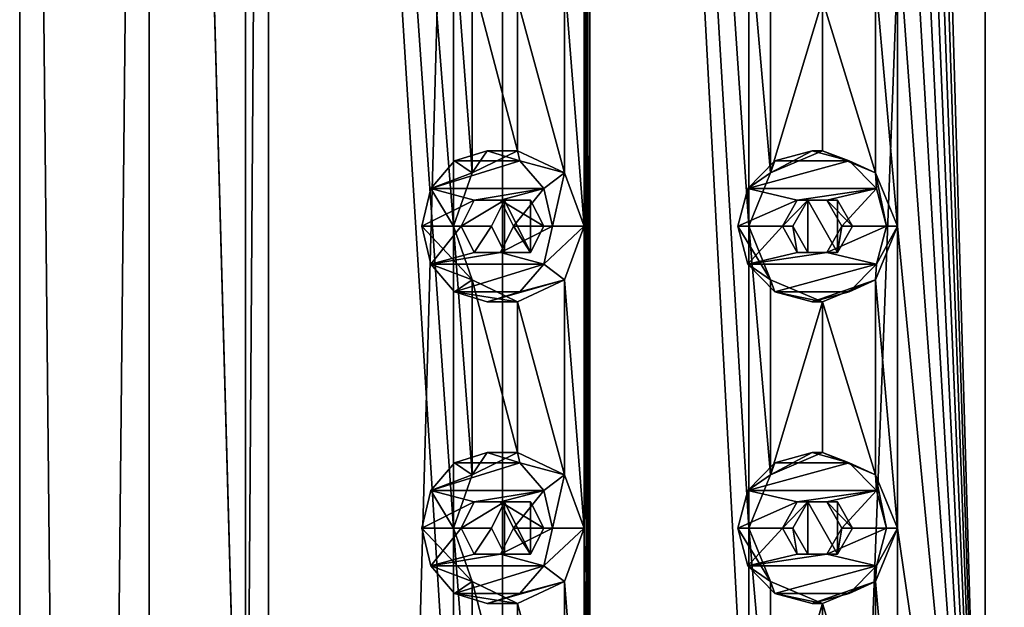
# Model space of a CAD drawing. Header units: millimetres. Extents: x -175 to 175, y 0 to 232.
# Tile 130 of 140: x -16 to 0, y 183 to 193. Entities that reach past the tile are written whole.
import ezdxf

# ---------------------------------------------------------------- set-up
doc = ezdxf.new("R2010")
doc.units = ezdxf.units.MM
doc.header["$LTSCALE"] = 65.185185
for name, color, linetype in [('11', 7, 'CONTINUOUS'), ('12', 7, 'CONTINUOUS'), ('15', 7, 'CONTINUOUS'), ('158', 7, 'CONTINUOUS'), ('159', 7, 'CONTINUOUS'), ('160', 7, 'CONTINUOUS'), ('161', 7, 'CONTINUOUS'), ('162', 7, 'CONTINUOUS'), ('163', 7, 'CONTINUOUS'), ('164', 7, 'CONTINUOUS'), ('165', 7, 'CONTINUOUS'), ('166', 7, 'CONTINUOUS'), ('167', 7, 'CONTINUOUS'), ('17', 7, 'CONTINUOUS'), ('178', 7, 'CONTINUOUS'), ('179', 7, 'CONTINUOUS'), ('180', 7, 'CONTINUOUS'), ('181', 7, 'CONTINUOUS'), ('182', 7, 'CONTINUOUS'), ('183', 7, 'CONTINUOUS'), ('184', 7, 'CONTINUOUS'), ('185', 7, 'CONTINUOUS'), ('186', 7, 'CONTINUOUS'), ('187', 7, 'CONTINUOUS'), ('244', 7, 'CONTINUOUS'), ('245', 7, 'CONTINUOUS'), ('254', 7, 'CONTINUOUS'), ('255', 7, 'CONTINUOUS')]:
    doc.layers.add(name, color=color, linetype=linetype)

msp = doc.modelspace()

# ---------------------------------------------------------------- linework, layer by layer
at = {"layer": '11', "linetype": 'CONTINUOUS'}
for points in [[(-16, 20.8, 0), (-13.856, 20.8, 8), (-16, 232.2, 0), (-16, 20.8, 0)], [(-16, 232.2, 0), (-13.856, 20.8, 8), (-13.856, 232.2, 8), (-16, 232.2, 0)], [(-13.856, 20.8, -8), (-16, 20.8, 0), (-13.856, 232.2, -8), (-13.856, 20.8, -8)], [(-13.856, 232.2, -8), (-16, 20.8, 0), (-16, 232.2, 0), (-13.856, 232.2, -8)], [(-13.856, 20.8, 8), (-8, 20.8, 13.856), (-13.856, 232.2, 8), (-13.856, 20.8, 8)], [(-13.856, 232.2, 8), (-8, 20.8, 13.856), (-12.257, 174.5, 10.285), (-13.856, 232.2, 8)], [(-8, 20.8, -13.856), (-13.856, 20.8, -8), (-8, 232.2, -13.856), (-8, 20.8, -13.856)], [(-8, 232.2, -13.856), (-13.856, 20.8, -8), (-13.856, 232.2, -8), (-8, 232.2, -13.856)], [(-12.257, 228.5, 10.285), (-13.856, 232.2, 8), (-12.257, 174.5, 10.285), (-12.257, 228.5, 10.285)], [(0, 20.8, -16), (-8, 20.8, -13.856), (0, 232.2, -16), (0, 20.8, -16)], [(0, 232.2, -16), (-8, 20.8, -13.856), (-8, 232.2, -13.856), (0, 232.2, -16)]]:
    msp.add_3dface(points, dxfattribs=at)
at = {"layer": '12', "linetype": 'CONTINUOUS'}
for points in [[(0, 20.8, -16), (0, 232.2, -16), (8, 232.2, -13.856), (0, 20.8, -16)], [(8, 20.8, -13.856), (0, 20.8, -16), (8, 232.2, -13.856), (8, 20.8, -13.856)]]:
    msp.add_3dface(points, dxfattribs=at)
at = {"layer": '15', "linetype": 'CONTINUOUS'}
for points in [[(-12.257, 228.5, 10.285), (-12.257, 174.5, 10.285), (-11.874, 228.5, 9.963), (-12.257, 228.5, 10.285)], [(-11.874, 228.5, 9.963), (-12.257, 174.5, 10.285), (-11.874, 174.5, 9.963), (-11.874, 228.5, 9.963)]]:
    msp.add_3dface(points, dxfattribs=at)
at = {"layer": '158', "linetype": 'CONTINUOUS'}
for points in [[(-8.25, 190.75, 14.289), (-8.791, 190.583, 13.977), (-7.709, 190.583, 14.602), (-8.25, 190.75, 14.289)], [(-8.791, 190.583, 13.977), (-9.187, 190.125, 13.748), (-7.709, 190.583, 14.602), (-8.791, 190.583, 13.977)], [(-7.709, 190.583, 14.602), (-9.187, 190.125, 13.748), (-7.313, 190.125, 14.831), (-7.709, 190.583, 14.602)], [(-9.187, 190.125, 13.748), (-9.333, 189.5, 13.664), (-8.467, 189.933, 14.164), (-9.187, 190.125, 13.748)], [(-7.313, 190.125, 14.831), (-9.187, 190.125, 13.748), (-8.467, 189.933, 14.164), (-7.313, 190.125, 14.831)], [(-8.033, 189.933, 14.414), (-7.313, 190.125, 14.831), (-8.467, 189.933, 14.164), (-8.033, 189.933, 14.414)], [(-7.817, 189.5, 14.539), (-7.313, 190.125, 14.831), (-8.033, 189.933, 14.414), (-7.817, 189.5, 14.539)], [(-7.167, 189.5, 14.914), (-7.313, 190.125, 14.831), (-7.817, 189.5, 14.539), (-7.167, 189.5, 14.914)], [(-8.467, 189.933, 14.164), (-9.333, 189.5, 13.664), (-8.683, 189.5, 14.039), (-8.467, 189.933, 14.164)], [(-9.333, 189.5, 13.664), (-9.187, 188.875, 13.748), (-8.683, 189.5, 14.039), (-9.333, 189.5, 13.664)], [(-8.683, 189.5, 14.039), (-9.187, 188.875, 13.748), (-8.467, 189.067, 14.164), (-8.683, 189.5, 14.039)], [(-7.313, 188.875, 14.831), (-7.167, 189.5, 14.914), (-8.033, 189.067, 14.414), (-7.313, 188.875, 14.831)], [(-7.167, 189.5, 14.914), (-7.817, 189.5, 14.539), (-8.033, 189.067, 14.414), (-7.167, 189.5, 14.914)], [(-9.187, 188.875, 13.748), (-7.313, 188.875, 14.831), (-8.033, 189.067, 14.414), (-9.187, 188.875, 13.748)], [(-8.467, 189.067, 14.164), (-9.187, 188.875, 13.748), (-8.033, 189.067, 14.414), (-8.467, 189.067, 14.164)], [(-8.791, 188.417, 13.977), (-7.313, 188.875, 14.831), (-9.187, 188.875, 13.748), (-8.791, 188.417, 13.977)], [(-7.709, 188.417, 14.602), (-7.313, 188.875, 14.831), (-8.791, 188.417, 13.977), (-7.709, 188.417, 14.602)], [(-8.25, 188.25, 14.289), (-7.709, 188.417, 14.602), (-8.791, 188.417, 13.977), (-8.25, 188.25, 14.289)]]:
    msp.add_3dface(points, dxfattribs=at)
at = {"layer": '159', "linetype": 'CONTINUOUS'}
for points in [[(-8.503, 190.384, 12.96), (-8.791, 190.583, 13.977), (-8.25, 190.75, 14.289), (-8.503, 190.384, 12.96)], [(-7.75, 190.75, 13.423), (-8.503, 190.384, 12.96), (-8.25, 190.75, 14.289), (-7.75, 190.75, 13.423)], [(-7.75, 190.75, 13.423), (-8.25, 190.75, 14.289), (-7.709, 190.583, 14.602), (-7.75, 190.75, 13.423)], [(-6.972, 190.384, 13.843), (-7.75, 190.75, 13.423), (-7.709, 190.583, 14.602), (-6.972, 190.384, 13.843)], [(-8.503, 190.384, 12.96), (-9.187, 190.125, 13.748), (-8.791, 190.583, 13.977), (-8.503, 190.384, 12.96)], [(-6.972, 190.384, 13.843), (-7.709, 190.583, 14.602), (-7.313, 190.125, 14.831), (-6.972, 190.384, 13.843)], [(-8.503, 190.384, 12.96), (-8.807, 189.5, 12.755), (-9.187, 190.125, 13.748), (-8.503, 190.384, 12.96)], [(-7.167, 189.5, 14.914), (-6.972, 190.384, 13.843), (-7.313, 190.125, 14.831), (-7.167, 189.5, 14.914)], [(-6.642, 189.5, 14.005), (-6.972, 190.384, 13.843), (-7.167, 189.5, 14.914), (-6.642, 189.5, 14.005)], [(-8.807, 189.5, 12.755), (-9.333, 189.5, 13.664), (-9.187, 190.125, 13.748), (-8.807, 189.5, 12.755)]]:
    msp.add_3dface(points, dxfattribs=at)
at = {"layer": '160', "linetype": 'CONTINUOUS'}
for points in [[(-8.467, 189.933, 14.164), (-8.683, 189.5, 14.039), (-7.965, 189.933, 13.297), (-8.467, 189.933, 14.164)], [(-7.965, 189.933, 13.297), (-8.683, 189.5, 14.039), (-8.179, 189.5, 13.166), (-7.965, 189.933, 13.297)], [(-8.033, 189.933, 14.414), (-8.467, 189.933, 14.164), (-7.533, 189.933, 13.547), (-8.033, 189.933, 14.414)], [(-7.533, 189.933, 13.547), (-8.467, 189.933, 14.164), (-7.965, 189.933, 13.297), (-7.533, 189.933, 13.547)], [(-7.817, 189.5, 14.539), (-8.033, 189.933, 14.414), (-7.313, 189.5, 13.666), (-7.817, 189.5, 14.539)], [(-7.313, 189.5, 13.666), (-8.033, 189.933, 14.414), (-7.533, 189.933, 13.547), (-7.313, 189.5, 13.666)]]:
    msp.add_3dface(points, dxfattribs=at)
at = {"layer": '161', "linetype": 'CONTINUOUS'}
for points in [[(-8.807, 189.5, 12.755), (-8.503, 188.616, 12.96), (-9.333, 189.5, 13.664), (-8.807, 189.5, 12.755)], [(-8.503, 188.616, 12.96), (-9.187, 188.875, 13.748), (-9.333, 189.5, 13.664), (-8.503, 188.616, 12.96)], [(-6.972, 188.616, 13.843), (-6.642, 189.5, 14.005), (-7.313, 188.875, 14.831), (-6.972, 188.616, 13.843)], [(-6.642, 189.5, 14.005), (-7.167, 189.5, 14.914), (-7.313, 188.875, 14.831), (-6.642, 189.5, 14.005)], [(-8.503, 188.616, 12.96), (-8.791, 188.417, 13.977), (-9.187, 188.875, 13.748), (-8.503, 188.616, 12.96)], [(-6.972, 188.616, 13.843), (-7.313, 188.875, 14.831), (-7.709, 188.417, 14.602), (-6.972, 188.616, 13.843)], [(-8.503, 188.616, 12.96), (-7.75, 188.25, 13.423), (-8.791, 188.417, 13.977), (-8.503, 188.616, 12.96)], [(-7.75, 188.25, 13.423), (-6.972, 188.616, 13.843), (-8.25, 188.25, 14.289), (-7.75, 188.25, 13.423)], [(-6.972, 188.616, 13.843), (-7.709, 188.417, 14.602), (-8.25, 188.25, 14.289), (-6.972, 188.616, 13.843)], [(-7.75, 188.25, 13.423), (-8.25, 188.25, 14.289), (-8.791, 188.417, 13.977), (-7.75, 188.25, 13.423)]]:
    msp.add_3dface(points, dxfattribs=at)
at = {"layer": '162', "linetype": 'CONTINUOUS'}
for points in [[(-8.683, 189.5, 14.039), (-8.467, 189.067, 14.164), (-8.179, 189.5, 13.166), (-8.683, 189.5, 14.039)], [(-8.179, 189.5, 13.166), (-8.467, 189.067, 14.164), (-7.965, 189.067, 13.297), (-8.179, 189.5, 13.166)], [(-8.033, 189.067, 14.414), (-7.817, 189.5, 14.539), (-7.533, 189.067, 13.547), (-8.033, 189.067, 14.414)], [(-7.817, 189.5, 14.539), (-7.313, 189.5, 13.666), (-7.533, 189.067, 13.547), (-7.817, 189.5, 14.539)], [(-8.467, 189.067, 14.164), (-8.033, 189.067, 14.414), (-7.965, 189.067, 13.297), (-8.467, 189.067, 14.164)], [(-7.965, 189.067, 13.297), (-8.033, 189.067, 14.414), (-7.533, 189.067, 13.547), (-7.965, 189.067, 13.297)]]:
    msp.add_3dface(points, dxfattribs=at)
at = {"layer": '163', "linetype": 'CONTINUOUS'}
for points in [[(-2.865, 190.75, 16.249), (-3.481, 190.583, 16.141), (-2.25, 190.583, 16.358), (-2.865, 190.75, 16.249)], [(-3.481, 190.583, 16.141), (-3.931, 190.125, 16.061), (-2.25, 190.583, 16.358), (-3.481, 190.583, 16.141)], [(-2.25, 190.583, 16.358), (-3.931, 190.125, 16.061), (-1.799, 190.125, 16.437), (-2.25, 190.583, 16.358)], [(-3.931, 190.125, 16.061), (-4.096, 189.5, 16.032), (-3.111, 189.933, 16.206), (-3.931, 190.125, 16.061)], [(-1.799, 190.125, 16.437), (-3.931, 190.125, 16.061), (-3.111, 189.933, 16.206), (-1.799, 190.125, 16.437)], [(-2.619, 189.933, 16.293), (-1.799, 190.125, 16.437), (-3.111, 189.933, 16.206), (-2.619, 189.933, 16.293)], [(-2.373, 189.5, 16.336), (-1.799, 190.125, 16.437), (-2.619, 189.933, 16.293), (-2.373, 189.5, 16.336)], [(-1.634, 189.5, 16.466), (-1.799, 190.125, 16.437), (-2.373, 189.5, 16.336), (-1.634, 189.5, 16.466)], [(-3.111, 189.933, 16.206), (-4.096, 189.5, 16.032), (-3.358, 189.5, 16.163), (-3.111, 189.933, 16.206)], [(-4.096, 189.5, 16.032), (-3.931, 188.875, 16.061), (-3.358, 189.5, 16.163), (-4.096, 189.5, 16.032)], [(-3.358, 189.5, 16.163), (-3.931, 188.875, 16.061), (-3.111, 189.067, 16.206), (-3.358, 189.5, 16.163)], [(-1.799, 188.875, 16.437), (-1.634, 189.5, 16.466), (-2.619, 189.067, 16.293), (-1.799, 188.875, 16.437)], [(-1.634, 189.5, 16.466), (-2.373, 189.5, 16.336), (-2.619, 189.067, 16.293), (-1.634, 189.5, 16.466)], [(-3.931, 188.875, 16.061), (-1.799, 188.875, 16.437), (-2.619, 189.067, 16.293), (-3.931, 188.875, 16.061)], [(-3.111, 189.067, 16.206), (-3.931, 188.875, 16.061), (-2.619, 189.067, 16.293), (-3.111, 189.067, 16.206)], [(-3.481, 188.417, 16.141), (-1.799, 188.875, 16.437), (-3.931, 188.875, 16.061), (-3.481, 188.417, 16.141)], [(-2.25, 188.417, 16.358), (-1.799, 188.875, 16.437), (-3.481, 188.417, 16.141), (-2.25, 188.417, 16.358)], [(-2.865, 188.25, 16.249), (-2.25, 188.417, 16.358), (-3.481, 188.417, 16.141), (-2.865, 188.25, 16.249)]]:
    msp.add_3dface(points, dxfattribs=at)
at = {"layer": '164', "linetype": 'CONTINUOUS'}
for points in [[(-2.692, 190.75, 15.265), (-3.558, 190.384, 15.086), (-2.865, 190.75, 16.249), (-2.692, 190.75, 15.265)], [(-3.558, 190.384, 15.086), (-3.481, 190.583, 16.141), (-2.865, 190.75, 16.249), (-3.558, 190.384, 15.086)], [(-2.692, 190.75, 15.265), (-2.865, 190.75, 16.249), (-2.25, 190.583, 16.358), (-2.692, 190.75, 15.265)], [(-1.817, 190.384, 15.393), (-2.692, 190.75, 15.265), (-2.25, 190.583, 16.358), (-1.817, 190.384, 15.393)], [(-3.558, 190.384, 15.086), (-3.931, 190.125, 16.061), (-3.481, 190.583, 16.141), (-3.558, 190.384, 15.086)], [(-1.817, 190.384, 15.393), (-2.25, 190.583, 16.358), (-1.799, 190.125, 16.437), (-1.817, 190.384, 15.393)], [(-3.558, 190.384, 15.086), (-3.914, 189.5, 14.998), (-3.931, 190.125, 16.061), (-3.558, 190.384, 15.086)], [(-1.452, 189.5, 15.432), (-1.817, 190.384, 15.393), (-1.634, 189.5, 16.466), (-1.452, 189.5, 15.432)], [(-1.634, 189.5, 16.466), (-1.817, 190.384, 15.393), (-1.799, 190.125, 16.437), (-1.634, 189.5, 16.466)], [(-3.914, 189.5, 14.998), (-4.096, 189.5, 16.032), (-3.931, 190.125, 16.061), (-3.914, 189.5, 14.998)]]:
    msp.add_3dface(points, dxfattribs=at)
at = {"layer": '165', "linetype": 'CONTINUOUS'}
for points in [[(-3.111, 189.933, 16.206), (-3.358, 189.5, 16.163), (-2.937, 189.933, 15.219), (-3.111, 189.933, 16.206)], [(-2.937, 189.933, 15.219), (-3.358, 189.5, 16.163), (-3.183, 189.5, 15.17), (-2.937, 189.933, 15.219)], [(-2.619, 189.933, 16.293), (-3.111, 189.933, 16.206), (-2.445, 189.933, 15.306), (-2.619, 189.933, 16.293)], [(-2.445, 189.933, 15.306), (-3.111, 189.933, 16.206), (-2.937, 189.933, 15.219), (-2.445, 189.933, 15.306)], [(-2.373, 189.5, 16.336), (-2.619, 189.933, 16.293), (-2.198, 189.5, 15.343), (-2.373, 189.5, 16.336)], [(-2.198, 189.5, 15.343), (-2.619, 189.933, 16.293), (-2.445, 189.933, 15.306), (-2.198, 189.5, 15.343)]]:
    msp.add_3dface(points, dxfattribs=at)
at = {"layer": '166', "linetype": 'CONTINUOUS'}
for points in [[(-3.914, 189.5, 14.998), (-3.558, 188.616, 15.086), (-4.096, 189.5, 16.032), (-3.914, 189.5, 14.998)], [(-3.558, 188.616, 15.086), (-3.931, 188.875, 16.061), (-4.096, 189.5, 16.032), (-3.558, 188.616, 15.086)], [(-1.817, 188.616, 15.393), (-1.452, 189.5, 15.432), (-1.799, 188.875, 16.437), (-1.817, 188.616, 15.393)], [(-1.452, 189.5, 15.432), (-1.634, 189.5, 16.466), (-1.799, 188.875, 16.437), (-1.452, 189.5, 15.432)], [(-3.558, 188.616, 15.086), (-3.481, 188.417, 16.141), (-3.931, 188.875, 16.061), (-3.558, 188.616, 15.086)], [(-1.817, 188.616, 15.393), (-1.799, 188.875, 16.437), (-2.25, 188.417, 16.358), (-1.817, 188.616, 15.393)], [(-3.558, 188.616, 15.086), (-2.692, 188.25, 15.265), (-3.481, 188.417, 16.141), (-3.558, 188.616, 15.086)], [(-2.692, 188.25, 15.265), (-1.817, 188.616, 15.393), (-2.865, 188.25, 16.249), (-2.692, 188.25, 15.265)], [(-1.817, 188.616, 15.393), (-2.25, 188.417, 16.358), (-2.865, 188.25, 16.249), (-1.817, 188.616, 15.393)], [(-2.692, 188.25, 15.265), (-2.865, 188.25, 16.249), (-3.481, 188.417, 16.141), (-2.692, 188.25, 15.265)]]:
    msp.add_3dface(points, dxfattribs=at)
at = {"layer": '167', "linetype": 'CONTINUOUS'}
for points in [[(-3.358, 189.5, 16.163), (-3.111, 189.067, 16.206), (-3.183, 189.5, 15.17), (-3.358, 189.5, 16.163)], [(-3.183, 189.5, 15.17), (-3.111, 189.067, 16.206), (-2.937, 189.067, 15.219), (-3.183, 189.5, 15.17)], [(-2.619, 189.067, 16.293), (-2.373, 189.5, 16.336), (-2.445, 189.067, 15.306), (-2.619, 189.067, 16.293)], [(-2.373, 189.5, 16.336), (-2.198, 189.5, 15.343), (-2.445, 189.067, 15.306), (-2.373, 189.5, 16.336)], [(-3.111, 189.067, 16.206), (-2.619, 189.067, 16.293), (-2.937, 189.067, 15.219), (-3.111, 189.067, 16.206)], [(-2.937, 189.067, 15.219), (-2.619, 189.067, 16.293), (-2.445, 189.067, 15.306), (-2.937, 189.067, 15.219)]]:
    msp.add_3dface(points, dxfattribs=at)
at = {"layer": '17', "linetype": 'CONTINUOUS'}
for points in [[(-11.874, 228.5, 9.963), (-11.874, 174.5, 9.963), (-8.807, 179.5, 12.755), (-11.874, 228.5, 9.963)], [(-8.807, 194.5, 12.755), (-11.874, 228.5, 9.963), (-8.807, 189.5, 12.755), (-8.807, 194.5, 12.755)], [(-8.807, 189.5, 12.755), (-11.874, 228.5, 9.963), (-8.807, 184.5, 12.755), (-8.807, 189.5, 12.755)], [(-8.807, 184.5, 12.755), (-11.874, 228.5, 9.963), (-8.807, 179.5, 12.755), (-8.807, 184.5, 12.755)], [(-6.551, 174.5, 14.048), (-6.551, 228.5, 14.048), (-6.642, 224.5, 14.005), (-6.551, 174.5, 14.048)], [(-6.551, 228.5, 14.048), (-6.551, 174.5, 14.048), (-3.914, 179.5, 14.998), (-6.551, 228.5, 14.048)], [(-3.914, 194.5, 14.998), (-6.551, 228.5, 14.048), (-3.914, 189.5, 14.998), (-3.914, 194.5, 14.998)], [(-3.914, 189.5, 14.998), (-6.551, 228.5, 14.048), (-3.914, 184.5, 14.998), (-3.914, 189.5, 14.998)], [(-3.914, 184.5, 14.998), (-6.551, 228.5, 14.048), (-3.914, 179.5, 14.998), (-3.914, 184.5, 14.998)], [(0, 174.5, 15.5), (0, 228.5, 15.5), (-1.452, 224.5, 15.432), (0, 174.5, 15.5)], [(0, 228.5, 15.5), (0, 174.5, 15.5), (1.452, 179.5, 15.432), (0, 228.5, 15.5)], [(1.452, 194.5, 15.432), (0, 228.5, 15.5), (1.452, 189.5, 15.432), (1.452, 194.5, 15.432)], [(1.452, 189.5, 15.432), (0, 228.5, 15.5), (1.452, 184.5, 15.432), (1.452, 189.5, 15.432)], [(1.452, 184.5, 15.432), (0, 228.5, 15.5), (1.452, 179.5, 15.432), (1.452, 184.5, 15.432)], [(-6.551, 174.5, 14.048), (-6.642, 224.5, 14.005), (-6.642, 219.5, 14.005), (-6.551, 174.5, 14.048)], [(0, 174.5, 15.5), (-1.452, 224.5, 15.432), (-1.452, 219.5, 15.432), (0, 174.5, 15.5)], [(-6.551, 174.5, 14.048), (-6.642, 219.5, 14.005), (-6.642, 214.5, 14.005), (-6.551, 174.5, 14.048)], [(0, 174.5, 15.5), (-1.452, 219.5, 15.432), (-1.452, 214.5, 15.432), (0, 174.5, 15.5)], [(-6.551, 174.5, 14.048), (-6.642, 214.5, 14.005), (-6.642, 209.5, 14.005), (-6.551, 174.5, 14.048)], [(0, 174.5, 15.5), (-1.452, 214.5, 15.432), (-1.452, 209.5, 15.432), (0, 174.5, 15.5)], [(-6.551, 174.5, 14.048), (-6.642, 209.5, 14.005), (-6.642, 204.5, 14.005), (-6.551, 174.5, 14.048)], [(0, 174.5, 15.5), (-1.452, 209.5, 15.432), (-1.452, 204.5, 15.432), (0, 174.5, 15.5)], [(-6.551, 174.5, 14.048), (-6.642, 204.5, 14.005), (-6.642, 199.5, 14.005), (-6.551, 174.5, 14.048)], [(0, 174.5, 15.5), (-1.452, 204.5, 15.432), (-1.452, 199.5, 15.432), (0, 174.5, 15.5)], [(-6.551, 174.5, 14.048), (-6.642, 199.5, 14.005), (-6.642, 194.5, 14.005), (-6.551, 174.5, 14.048)], [(0, 174.5, 15.5), (-1.452, 199.5, 15.432), (-1.452, 194.5, 15.432), (0, 174.5, 15.5)], [(-8.503, 193.616, 12.96), (-8.807, 194.5, 12.755), (-8.503, 190.384, 12.96), (-8.503, 193.616, 12.96)], [(-8.503, 190.384, 12.96), (-8.807, 194.5, 12.755), (-8.807, 189.5, 12.755), (-8.503, 190.384, 12.96)], [(-6.642, 194.5, 14.005), (-6.972, 193.616, 13.843), (-6.642, 189.5, 14.005), (-6.642, 194.5, 14.005)], [(-6.551, 174.5, 14.048), (-6.642, 194.5, 14.005), (-6.642, 189.5, 14.005), (-6.551, 174.5, 14.048)], [(-3.558, 193.616, 15.086), (-3.914, 194.5, 14.998), (-3.558, 190.384, 15.086), (-3.558, 193.616, 15.086)], [(-3.558, 190.384, 15.086), (-3.914, 194.5, 14.998), (-3.914, 189.5, 14.998), (-3.558, 190.384, 15.086)], [(-1.452, 194.5, 15.432), (-1.817, 193.616, 15.393), (-1.452, 189.5, 15.432), (-1.452, 194.5, 15.432)], [(0, 174.5, 15.5), (-1.452, 194.5, 15.432), (-1.452, 189.5, 15.432), (0, 174.5, 15.5)], [(-7.75, 193.25, 13.423), (-8.503, 193.616, 12.96), (-7.75, 190.75, 13.423), (-7.75, 193.25, 13.423)], [(-7.75, 190.75, 13.423), (-8.503, 193.616, 12.96), (-8.503, 190.384, 12.96), (-7.75, 190.75, 13.423)], [(-6.972, 193.616, 13.843), (-7.75, 193.25, 13.423), (-6.972, 190.384, 13.843), (-6.972, 193.616, 13.843)], [(-6.642, 189.5, 14.005), (-6.972, 193.616, 13.843), (-6.972, 190.384, 13.843), (-6.642, 189.5, 14.005)], [(-2.692, 193.25, 15.265), (-3.558, 193.616, 15.086), (-3.558, 190.384, 15.086), (-2.692, 193.25, 15.265)], [(-1.817, 193.616, 15.393), (-2.692, 193.25, 15.265), (-1.817, 190.384, 15.393), (-1.817, 193.616, 15.393)], [(-1.452, 189.5, 15.432), (-1.817, 193.616, 15.393), (-1.817, 190.384, 15.393), (-1.452, 189.5, 15.432)], [(-6.972, 190.384, 13.843), (-7.75, 193.25, 13.423), (-7.75, 190.75, 13.423), (-6.972, 190.384, 13.843)], [(-2.692, 190.75, 15.265), (-2.692, 193.25, 15.265), (-3.558, 190.384, 15.086), (-2.692, 190.75, 15.265)], [(-1.817, 190.384, 15.393), (-2.692, 193.25, 15.265), (-2.692, 190.75, 15.265), (-1.817, 190.384, 15.393)], [(-8.503, 188.616, 12.96), (-8.807, 189.5, 12.755), (-8.503, 185.384, 12.96), (-8.503, 188.616, 12.96)], [(-8.503, 185.384, 12.96), (-8.807, 189.5, 12.755), (-8.807, 184.5, 12.755), (-8.503, 185.384, 12.96)], [(-6.642, 189.5, 14.005), (-6.972, 188.616, 13.843), (-6.642, 184.5, 14.005), (-6.642, 189.5, 14.005)], [(-6.551, 174.5, 14.048), (-6.642, 189.5, 14.005), (-6.642, 184.5, 14.005), (-6.551, 174.5, 14.048)], [(-3.558, 188.616, 15.086), (-3.914, 189.5, 14.998), (-3.558, 185.384, 15.086), (-3.558, 188.616, 15.086)], [(-3.558, 185.384, 15.086), (-3.914, 189.5, 14.998), (-3.914, 184.5, 14.998), (-3.558, 185.384, 15.086)], [(-1.452, 189.5, 15.432), (-1.817, 188.616, 15.393), (-1.452, 184.5, 15.432), (-1.452, 189.5, 15.432)], [(0, 174.5, 15.5), (-1.452, 189.5, 15.432), (-1.452, 184.5, 15.432), (0, 174.5, 15.5)], [(-7.75, 188.25, 13.423), (-8.503, 188.616, 12.96), (-7.75, 185.75, 13.423), (-7.75, 188.25, 13.423)], [(-7.75, 185.75, 13.423), (-8.503, 188.616, 12.96), (-8.503, 185.384, 12.96), (-7.75, 185.75, 13.423)], [(-6.972, 188.616, 13.843), (-7.75, 188.25, 13.423), (-6.972, 185.384, 13.843), (-6.972, 188.616, 13.843)], [(-6.642, 184.5, 14.005), (-6.972, 188.616, 13.843), (-6.972, 185.384, 13.843), (-6.642, 184.5, 14.005)], [(-2.692, 188.25, 15.265), (-3.558, 188.616, 15.086), (-3.558, 185.384, 15.086), (-2.692, 188.25, 15.265)], [(-1.817, 188.616, 15.393), (-2.692, 188.25, 15.265), (-1.817, 185.384, 15.393), (-1.817, 188.616, 15.393)], [(-1.452, 184.5, 15.432), (-1.817, 188.616, 15.393), (-1.817, 185.384, 15.393), (-1.452, 184.5, 15.432)], [(-6.972, 185.384, 13.843), (-7.75, 188.25, 13.423), (-7.75, 185.75, 13.423), (-6.972, 185.384, 13.843)], [(-2.692, 185.75, 15.265), (-2.692, 188.25, 15.265), (-3.558, 185.384, 15.086), (-2.692, 185.75, 15.265)], [(-1.817, 185.384, 15.393), (-2.692, 188.25, 15.265), (-2.692, 185.75, 15.265), (-1.817, 185.384, 15.393)], [(-8.503, 183.616, 12.96), (-8.807, 184.5, 12.755), (-8.503, 180.384, 12.96), (-8.503, 183.616, 12.96)], [(-8.503, 180.384, 12.96), (-8.807, 184.5, 12.755), (-8.807, 179.5, 12.755), (-8.503, 180.384, 12.96)], [(-6.642, 184.5, 14.005), (-6.972, 183.616, 13.843), (-6.642, 179.5, 14.005), (-6.642, 184.5, 14.005)], [(-6.551, 174.5, 14.048), (-6.642, 184.5, 14.005), (-6.642, 179.5, 14.005), (-6.551, 174.5, 14.048)], [(-3.558, 183.616, 15.086), (-3.914, 184.5, 14.998), (-3.558, 180.384, 15.086), (-3.558, 183.616, 15.086)], [(-3.558, 180.384, 15.086), (-3.914, 184.5, 14.998), (-3.914, 179.5, 14.998), (-3.558, 180.384, 15.086)], [(-1.452, 184.5, 15.432), (-1.817, 183.616, 15.393), (-1.452, 179.5, 15.432), (-1.452, 184.5, 15.432)], [(0, 174.5, 15.5), (-1.452, 184.5, 15.432), (-1.452, 179.5, 15.432), (0, 174.5, 15.5)], [(-7.75, 183.25, 13.423), (-8.503, 183.616, 12.96), (-7.75, 180.75, 13.423), (-7.75, 183.25, 13.423)], [(-7.75, 180.75, 13.423), (-8.503, 183.616, 12.96), (-8.503, 180.384, 12.96), (-7.75, 180.75, 13.423)], [(-6.972, 183.616, 13.843), (-7.75, 183.25, 13.423), (-6.972, 180.384, 13.843), (-6.972, 183.616, 13.843)], [(-6.642, 179.5, 14.005), (-6.972, 183.616, 13.843), (-6.972, 180.384, 13.843), (-6.642, 179.5, 14.005)], [(-2.692, 183.25, 15.265), (-3.558, 183.616, 15.086), (-3.558, 180.384, 15.086), (-2.692, 183.25, 15.265)], [(-1.817, 183.616, 15.393), (-2.692, 183.25, 15.265), (-1.817, 180.384, 15.393), (-1.817, 183.616, 15.393)], [(-1.452, 179.5, 15.432), (-1.817, 183.616, 15.393), (-1.817, 180.384, 15.393), (-1.452, 179.5, 15.432)], [(-6.972, 180.384, 13.843), (-7.75, 183.25, 13.423), (-7.75, 180.75, 13.423), (-6.972, 180.384, 13.843)], [(-2.692, 180.75, 15.265), (-2.692, 183.25, 15.265), (-3.558, 180.384, 15.086), (-2.692, 180.75, 15.265)], [(-1.817, 180.384, 15.393), (-2.692, 183.25, 15.265), (-2.692, 180.75, 15.265), (-1.817, 180.384, 15.393)]]:
    msp.add_3dface(points, dxfattribs=at)
at = {"layer": '178', "linetype": 'CONTINUOUS'}
for points in [[(-8.25, 185.75, 14.289), (-8.791, 185.583, 13.977), (-7.709, 185.583, 14.602), (-8.25, 185.75, 14.289)], [(-8.791, 185.583, 13.977), (-9.187, 185.125, 13.748), (-7.709, 185.583, 14.602), (-8.791, 185.583, 13.977)], [(-7.709, 185.583, 14.602), (-9.187, 185.125, 13.748), (-7.313, 185.125, 14.831), (-7.709, 185.583, 14.602)], [(-9.187, 185.125, 13.748), (-9.333, 184.5, 13.664), (-8.467, 184.933, 14.164), (-9.187, 185.125, 13.748)], [(-7.313, 185.125, 14.831), (-9.187, 185.125, 13.748), (-8.467, 184.933, 14.164), (-7.313, 185.125, 14.831)], [(-8.033, 184.933, 14.414), (-7.313, 185.125, 14.831), (-8.467, 184.933, 14.164), (-8.033, 184.933, 14.414)], [(-7.817, 184.5, 14.539), (-7.313, 185.125, 14.831), (-8.033, 184.933, 14.414), (-7.817, 184.5, 14.539)], [(-7.167, 184.5, 14.914), (-7.313, 185.125, 14.831), (-7.817, 184.5, 14.539), (-7.167, 184.5, 14.914)], [(-8.467, 184.933, 14.164), (-9.333, 184.5, 13.664), (-8.683, 184.5, 14.039), (-8.467, 184.933, 14.164)], [(-9.333, 184.5, 13.664), (-9.187, 183.875, 13.748), (-8.683, 184.5, 14.039), (-9.333, 184.5, 13.664)], [(-8.683, 184.5, 14.039), (-9.187, 183.875, 13.748), (-8.467, 184.067, 14.164), (-8.683, 184.5, 14.039)], [(-7.313, 183.875, 14.831), (-7.167, 184.5, 14.914), (-8.033, 184.067, 14.414), (-7.313, 183.875, 14.831)], [(-7.167, 184.5, 14.914), (-7.817, 184.5, 14.539), (-8.033, 184.067, 14.414), (-7.167, 184.5, 14.914)], [(-9.187, 183.875, 13.748), (-7.313, 183.875, 14.831), (-8.033, 184.067, 14.414), (-9.187, 183.875, 13.748)], [(-8.467, 184.067, 14.164), (-9.187, 183.875, 13.748), (-8.033, 184.067, 14.414), (-8.467, 184.067, 14.164)], [(-8.791, 183.417, 13.977), (-7.313, 183.875, 14.831), (-9.187, 183.875, 13.748), (-8.791, 183.417, 13.977)], [(-7.709, 183.417, 14.602), (-7.313, 183.875, 14.831), (-8.791, 183.417, 13.977), (-7.709, 183.417, 14.602)], [(-8.25, 183.25, 14.289), (-7.709, 183.417, 14.602), (-8.791, 183.417, 13.977), (-8.25, 183.25, 14.289)]]:
    msp.add_3dface(points, dxfattribs=at)
at = {"layer": '179', "linetype": 'CONTINUOUS'}
for points in [[(-8.503, 185.384, 12.96), (-8.791, 185.583, 13.977), (-8.25, 185.75, 14.289), (-8.503, 185.384, 12.96)], [(-7.75, 185.75, 13.423), (-8.503, 185.384, 12.96), (-8.25, 185.75, 14.289), (-7.75, 185.75, 13.423)], [(-7.75, 185.75, 13.423), (-8.25, 185.75, 14.289), (-7.709, 185.583, 14.602), (-7.75, 185.75, 13.423)], [(-6.972, 185.384, 13.843), (-7.75, 185.75, 13.423), (-7.709, 185.583, 14.602), (-6.972, 185.384, 13.843)], [(-8.503, 185.384, 12.96), (-9.187, 185.125, 13.748), (-8.791, 185.583, 13.977), (-8.503, 185.384, 12.96)], [(-6.972, 185.384, 13.843), (-7.709, 185.583, 14.602), (-7.313, 185.125, 14.831), (-6.972, 185.384, 13.843)], [(-8.503, 185.384, 12.96), (-8.807, 184.5, 12.755), (-9.187, 185.125, 13.748), (-8.503, 185.384, 12.96)], [(-7.167, 184.5, 14.914), (-6.972, 185.384, 13.843), (-7.313, 185.125, 14.831), (-7.167, 184.5, 14.914)], [(-6.642, 184.5, 14.005), (-6.972, 185.384, 13.843), (-7.167, 184.5, 14.914), (-6.642, 184.5, 14.005)], [(-8.807, 184.5, 12.755), (-9.333, 184.5, 13.664), (-9.187, 185.125, 13.748), (-8.807, 184.5, 12.755)]]:
    msp.add_3dface(points, dxfattribs=at)
at = {"layer": '180', "linetype": 'CONTINUOUS'}
for points in [[(-8.467, 184.933, 14.164), (-8.683, 184.5, 14.039), (-7.965, 184.933, 13.297), (-8.467, 184.933, 14.164)], [(-7.965, 184.933, 13.297), (-8.683, 184.5, 14.039), (-8.179, 184.5, 13.166), (-7.965, 184.933, 13.297)], [(-8.033, 184.933, 14.414), (-8.467, 184.933, 14.164), (-7.533, 184.933, 13.547), (-8.033, 184.933, 14.414)], [(-7.533, 184.933, 13.547), (-8.467, 184.933, 14.164), (-7.965, 184.933, 13.297), (-7.533, 184.933, 13.547)], [(-7.817, 184.5, 14.539), (-8.033, 184.933, 14.414), (-7.313, 184.5, 13.666), (-7.817, 184.5, 14.539)], [(-7.313, 184.5, 13.666), (-8.033, 184.933, 14.414), (-7.533, 184.933, 13.547), (-7.313, 184.5, 13.666)]]:
    msp.add_3dface(points, dxfattribs=at)
at = {"layer": '181', "linetype": 'CONTINUOUS'}
for points in [[(-8.807, 184.5, 12.755), (-8.503, 183.616, 12.96), (-9.333, 184.5, 13.664), (-8.807, 184.5, 12.755)], [(-8.503, 183.616, 12.96), (-9.187, 183.875, 13.748), (-9.333, 184.5, 13.664), (-8.503, 183.616, 12.96)], [(-6.972, 183.616, 13.843), (-6.642, 184.5, 14.005), (-7.313, 183.875, 14.831), (-6.972, 183.616, 13.843)], [(-6.642, 184.5, 14.005), (-7.167, 184.5, 14.914), (-7.313, 183.875, 14.831), (-6.642, 184.5, 14.005)], [(-8.503, 183.616, 12.96), (-8.791, 183.417, 13.977), (-9.187, 183.875, 13.748), (-8.503, 183.616, 12.96)], [(-6.972, 183.616, 13.843), (-7.313, 183.875, 14.831), (-7.709, 183.417, 14.602), (-6.972, 183.616, 13.843)], [(-8.503, 183.616, 12.96), (-7.75, 183.25, 13.423), (-8.791, 183.417, 13.977), (-8.503, 183.616, 12.96)], [(-7.75, 183.25, 13.423), (-6.972, 183.616, 13.843), (-8.25, 183.25, 14.289), (-7.75, 183.25, 13.423)], [(-6.972, 183.616, 13.843), (-7.709, 183.417, 14.602), (-8.25, 183.25, 14.289), (-6.972, 183.616, 13.843)], [(-7.75, 183.25, 13.423), (-8.25, 183.25, 14.289), (-8.791, 183.417, 13.977), (-7.75, 183.25, 13.423)]]:
    msp.add_3dface(points, dxfattribs=at)
at = {"layer": '182', "linetype": 'CONTINUOUS'}
for points in [[(-8.683, 184.5, 14.039), (-8.467, 184.067, 14.164), (-8.179, 184.5, 13.166), (-8.683, 184.5, 14.039)], [(-8.179, 184.5, 13.166), (-8.467, 184.067, 14.164), (-7.965, 184.067, 13.297), (-8.179, 184.5, 13.166)], [(-8.033, 184.067, 14.414), (-7.817, 184.5, 14.539), (-7.533, 184.067, 13.547), (-8.033, 184.067, 14.414)], [(-7.817, 184.5, 14.539), (-7.313, 184.5, 13.666), (-7.533, 184.067, 13.547), (-7.817, 184.5, 14.539)], [(-8.467, 184.067, 14.164), (-8.033, 184.067, 14.414), (-7.965, 184.067, 13.297), (-8.467, 184.067, 14.164)], [(-7.965, 184.067, 13.297), (-8.033, 184.067, 14.414), (-7.533, 184.067, 13.547), (-7.965, 184.067, 13.297)]]:
    msp.add_3dface(points, dxfattribs=at)
at = {"layer": '183', "linetype": 'CONTINUOUS'}
for points in [[(-2.865, 185.75, 16.249), (-3.481, 185.583, 16.141), (-2.25, 185.583, 16.358), (-2.865, 185.75, 16.249)], [(-3.481, 185.583, 16.141), (-3.931, 185.125, 16.061), (-2.25, 185.583, 16.358), (-3.481, 185.583, 16.141)], [(-2.25, 185.583, 16.358), (-3.931, 185.125, 16.061), (-1.799, 185.125, 16.437), (-2.25, 185.583, 16.358)], [(-3.931, 185.125, 16.061), (-4.096, 184.5, 16.032), (-3.111, 184.933, 16.206), (-3.931, 185.125, 16.061)], [(-1.799, 185.125, 16.437), (-3.931, 185.125, 16.061), (-3.111, 184.933, 16.206), (-1.799, 185.125, 16.437)], [(-2.619, 184.933, 16.293), (-1.799, 185.125, 16.437), (-3.111, 184.933, 16.206), (-2.619, 184.933, 16.293)], [(-2.373, 184.5, 16.336), (-1.799, 185.125, 16.437), (-2.619, 184.933, 16.293), (-2.373, 184.5, 16.336)], [(-1.634, 184.5, 16.466), (-1.799, 185.125, 16.437), (-2.373, 184.5, 16.336), (-1.634, 184.5, 16.466)], [(-3.111, 184.933, 16.206), (-4.096, 184.5, 16.032), (-3.358, 184.5, 16.163), (-3.111, 184.933, 16.206)], [(-4.096, 184.5, 16.032), (-3.931, 183.875, 16.061), (-3.358, 184.5, 16.163), (-4.096, 184.5, 16.032)], [(-3.358, 184.5, 16.163), (-3.931, 183.875, 16.061), (-3.111, 184.067, 16.206), (-3.358, 184.5, 16.163)], [(-1.799, 183.875, 16.437), (-1.634, 184.5, 16.466), (-2.619, 184.067, 16.293), (-1.799, 183.875, 16.437)], [(-1.634, 184.5, 16.466), (-2.373, 184.5, 16.336), (-2.619, 184.067, 16.293), (-1.634, 184.5, 16.466)], [(-3.931, 183.875, 16.061), (-1.799, 183.875, 16.437), (-2.619, 184.067, 16.293), (-3.931, 183.875, 16.061)], [(-3.111, 184.067, 16.206), (-3.931, 183.875, 16.061), (-2.619, 184.067, 16.293), (-3.111, 184.067, 16.206)], [(-3.481, 183.417, 16.141), (-1.799, 183.875, 16.437), (-3.931, 183.875, 16.061), (-3.481, 183.417, 16.141)], [(-2.25, 183.417, 16.358), (-1.799, 183.875, 16.437), (-3.481, 183.417, 16.141), (-2.25, 183.417, 16.358)], [(-2.865, 183.25, 16.249), (-2.25, 183.417, 16.358), (-3.481, 183.417, 16.141), (-2.865, 183.25, 16.249)]]:
    msp.add_3dface(points, dxfattribs=at)
at = {"layer": '184', "linetype": 'CONTINUOUS'}
for points in [[(-2.692, 185.75, 15.265), (-3.558, 185.384, 15.086), (-2.865, 185.75, 16.249), (-2.692, 185.75, 15.265)], [(-3.558, 185.384, 15.086), (-3.481, 185.583, 16.141), (-2.865, 185.75, 16.249), (-3.558, 185.384, 15.086)], [(-2.692, 185.75, 15.265), (-2.865, 185.75, 16.249), (-2.25, 185.583, 16.358), (-2.692, 185.75, 15.265)], [(-1.817, 185.384, 15.393), (-2.692, 185.75, 15.265), (-2.25, 185.583, 16.358), (-1.817, 185.384, 15.393)], [(-3.558, 185.384, 15.086), (-3.931, 185.125, 16.061), (-3.481, 185.583, 16.141), (-3.558, 185.384, 15.086)], [(-1.817, 185.384, 15.393), (-2.25, 185.583, 16.358), (-1.799, 185.125, 16.437), (-1.817, 185.384, 15.393)], [(-3.558, 185.384, 15.086), (-3.914, 184.5, 14.998), (-3.931, 185.125, 16.061), (-3.558, 185.384, 15.086)], [(-1.452, 184.5, 15.432), (-1.817, 185.384, 15.393), (-1.634, 184.5, 16.466), (-1.452, 184.5, 15.432)], [(-1.634, 184.5, 16.466), (-1.817, 185.384, 15.393), (-1.799, 185.125, 16.437), (-1.634, 184.5, 16.466)], [(-3.914, 184.5, 14.998), (-4.096, 184.5, 16.032), (-3.931, 185.125, 16.061), (-3.914, 184.5, 14.998)]]:
    msp.add_3dface(points, dxfattribs=at)
at = {"layer": '185', "linetype": 'CONTINUOUS'}
for points in [[(-3.111, 184.933, 16.206), (-3.358, 184.5, 16.163), (-2.937, 184.933, 15.219), (-3.111, 184.933, 16.206)], [(-2.937, 184.933, 15.219), (-3.358, 184.5, 16.163), (-3.183, 184.5, 15.17), (-2.937, 184.933, 15.219)], [(-2.619, 184.933, 16.293), (-3.111, 184.933, 16.206), (-2.445, 184.933, 15.306), (-2.619, 184.933, 16.293)], [(-2.445, 184.933, 15.306), (-3.111, 184.933, 16.206), (-2.937, 184.933, 15.219), (-2.445, 184.933, 15.306)], [(-2.373, 184.5, 16.336), (-2.619, 184.933, 16.293), (-2.198, 184.5, 15.343), (-2.373, 184.5, 16.336)], [(-2.198, 184.5, 15.343), (-2.619, 184.933, 16.293), (-2.445, 184.933, 15.306), (-2.198, 184.5, 15.343)]]:
    msp.add_3dface(points, dxfattribs=at)
at = {"layer": '186', "linetype": 'CONTINUOUS'}
for points in [[(-3.914, 184.5, 14.998), (-3.558, 183.616, 15.086), (-4.096, 184.5, 16.032), (-3.914, 184.5, 14.998)], [(-3.558, 183.616, 15.086), (-3.931, 183.875, 16.061), (-4.096, 184.5, 16.032), (-3.558, 183.616, 15.086)], [(-1.817, 183.616, 15.393), (-1.452, 184.5, 15.432), (-1.799, 183.875, 16.437), (-1.817, 183.616, 15.393)], [(-1.452, 184.5, 15.432), (-1.634, 184.5, 16.466), (-1.799, 183.875, 16.437), (-1.452, 184.5, 15.432)], [(-3.558, 183.616, 15.086), (-3.481, 183.417, 16.141), (-3.931, 183.875, 16.061), (-3.558, 183.616, 15.086)], [(-1.817, 183.616, 15.393), (-1.799, 183.875, 16.437), (-2.25, 183.417, 16.358), (-1.817, 183.616, 15.393)], [(-3.558, 183.616, 15.086), (-2.692, 183.25, 15.265), (-3.481, 183.417, 16.141), (-3.558, 183.616, 15.086)], [(-2.692, 183.25, 15.265), (-1.817, 183.616, 15.393), (-2.865, 183.25, 16.249), (-2.692, 183.25, 15.265)], [(-1.817, 183.616, 15.393), (-2.25, 183.417, 16.358), (-2.865, 183.25, 16.249), (-1.817, 183.616, 15.393)], [(-2.692, 183.25, 15.265), (-2.865, 183.25, 16.249), (-3.481, 183.417, 16.141), (-2.692, 183.25, 15.265)]]:
    msp.add_3dface(points, dxfattribs=at)
at = {"layer": '187', "linetype": 'CONTINUOUS'}
for points in [[(-3.358, 184.5, 16.163), (-3.111, 184.067, 16.206), (-3.183, 184.5, 15.17), (-3.358, 184.5, 16.163)], [(-3.183, 184.5, 15.17), (-3.111, 184.067, 16.206), (-2.937, 184.067, 15.219), (-3.183, 184.5, 15.17)], [(-2.619, 184.067, 16.293), (-2.373, 184.5, 16.336), (-2.445, 184.067, 15.306), (-2.619, 184.067, 16.293)], [(-2.373, 184.5, 16.336), (-2.198, 184.5, 15.343), (-2.445, 184.067, 15.306), (-2.373, 184.5, 16.336)], [(-3.111, 184.067, 16.206), (-2.619, 184.067, 16.293), (-2.937, 184.067, 15.219), (-3.111, 184.067, 16.206)], [(-2.937, 184.067, 15.219), (-2.619, 184.067, 16.293), (-2.445, 184.067, 15.306), (-2.937, 184.067, 15.219)]]:
    msp.add_3dface(points, dxfattribs=at)
at = {"layer": '244', "linetype": 'CONTINUOUS'}
for points in [[(-7.965, 184.933, 13.297), (-8.179, 184.5, 13.166), (-7.965, 184.067, 13.297), (-7.965, 184.933, 13.297)], [(-7.533, 184.933, 13.547), (-7.965, 184.933, 13.297), (-7.533, 184.067, 13.547), (-7.533, 184.933, 13.547)], [(-7.965, 184.933, 13.297), (-7.965, 184.067, 13.297), (-7.533, 184.067, 13.547), (-7.965, 184.933, 13.297)], [(-7.313, 184.5, 13.666), (-7.533, 184.933, 13.547), (-7.533, 184.067, 13.547), (-7.313, 184.5, 13.666)]]:
    msp.add_3dface(points, dxfattribs=at)
at = {"layer": '245', "linetype": 'CONTINUOUS'}
for points in [[(-7.965, 189.933, 13.297), (-8.179, 189.5, 13.166), (-7.965, 189.067, 13.297), (-7.965, 189.933, 13.297)], [(-7.533, 189.933, 13.547), (-7.965, 189.933, 13.297), (-7.533, 189.067, 13.547), (-7.533, 189.933, 13.547)], [(-7.965, 189.933, 13.297), (-7.965, 189.067, 13.297), (-7.533, 189.067, 13.547), (-7.965, 189.933, 13.297)], [(-7.313, 189.5, 13.666), (-7.533, 189.933, 13.547), (-7.533, 189.067, 13.547), (-7.313, 189.5, 13.666)]]:
    msp.add_3dface(points, dxfattribs=at)
at = {"layer": '254', "linetype": 'CONTINUOUS'}
for points in [[(-2.937, 184.933, 15.219), (-3.183, 184.5, 15.17), (-2.937, 184.067, 15.219), (-2.937, 184.933, 15.219)], [(-2.445, 184.933, 15.306), (-2.937, 184.933, 15.219), (-2.445, 184.067, 15.306), (-2.445, 184.933, 15.306)], [(-2.937, 184.933, 15.219), (-2.937, 184.067, 15.219), (-2.445, 184.067, 15.306), (-2.937, 184.933, 15.219)], [(-2.198, 184.5, 15.343), (-2.445, 184.933, 15.306), (-2.445, 184.067, 15.306), (-2.198, 184.5, 15.343)]]:
    msp.add_3dface(points, dxfattribs=at)
at = {"layer": '255', "linetype": 'CONTINUOUS'}
for points in [[(-2.937, 189.933, 15.219), (-3.183, 189.5, 15.17), (-2.937, 189.067, 15.219), (-2.937, 189.933, 15.219)], [(-2.445, 189.933, 15.306), (-2.937, 189.933, 15.219), (-2.445, 189.067, 15.306), (-2.445, 189.933, 15.306)], [(-2.937, 189.933, 15.219), (-2.937, 189.067, 15.219), (-2.445, 189.067, 15.306), (-2.937, 189.933, 15.219)], [(-2.198, 189.5, 15.343), (-2.445, 189.933, 15.306), (-2.445, 189.067, 15.306), (-2.198, 189.5, 15.343)]]:
    msp.add_3dface(points, dxfattribs=at)

doc.saveas('drawing.dxf')
